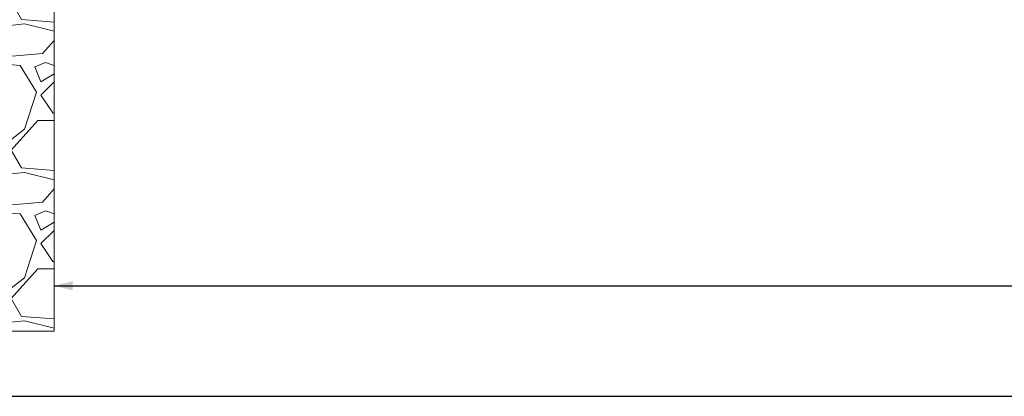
# Model space of a CAD drawing. Header units: millimetres. Extents: x -152903 to -144493, y -672002 to -666062.
# Tile 8 of 16: x -150975 to -149648, y -667710 to -667203. Entities that reach past the tile are written whole.
import ezdxf
from ezdxf.enums import TextEntityAlignment as Align

# ---------------------------------------------------------------- set-up
doc = ezdxf.new("R2010")
doc.units = ezdxf.units.MM
doc.header["$MEASUREMENT"] = 0
doc.linetypes.add('DGN Style 1', pattern=[71.23020779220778, 0.1185194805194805, -71.1116883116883])
doc.styles.add('Style-ENGINEERING', font='ENGINEERING.shx')
doc.styles.add('Style-ENGINEERING_0', font='ENGINEERING.shx')
doc.dimstyles.new('MetricMM', dxfattribs={"dimtxt": 3, "dimasz": 3, "dimexe": 1.5, "dimexo": 1.5, "dimgap": 1.5, "dimtad": 1, "dimdec": 0, "dimzin": 7, "dimtxsty": 'Style-ENGINEERING_0', "dimcen": 0.09, "dimclrd": 1, "dimclre": 1, "dimclrt": 7, "dimadec": 0, "dimazin": 3, "dimtfac": 1, "dimtdec": 0, "dimtofl": 0, "dimtmove": 0, "dimatfit": 3, "dimfxl": 1, "dimtzin": 7, "dimlwd": -1, "dimlwe": 0, "dimarcsym": 0})

# ---------------------------------------------------------------- blocks, each defined once
blk = doc.blocks.new('*D48')
at = {"color": 1, "linetype": 'Continuous', "lineweight": 0, "transparency": 16777216}
for p, q in [((-2530.664507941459, 1397.377638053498), (-2530.664507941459, 1314.510128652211)), ((1680.335492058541, 1397.377638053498), (1680.335492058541, 1314.510128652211))]:
    blk.add_line(p, q, dxfattribs=at)
at = {"color": 1, "linetype": 'Continuous', "transparency": 16777216}
blk.add_line((-2530.664507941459, 1322.010128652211), (1680.335492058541, 1322.010128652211), dxfattribs=at)
at = {"color": 1, "linetype": 'Continuous', "lineweight": 0, "transparency": 16777216}
blk.add_solid([(-2505.664507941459, 1315.760128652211), (-2530.664507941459, 1322.010128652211), (-2505.664507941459, 1328.260128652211)], dxfattribs=at)
at = {"color": 1, "linetype": 'Continuous', "lineweight": 0, "transparency": 16777216, "extrusion": (0, 0, -1)}
blk.add_solid([(-1655.335492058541, 1328.260128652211), (-1680.335492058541, 1322.010128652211), (-1655.335492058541, 1315.760128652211)], dxfattribs=at)
at = {"layer": 'Defpoints', "color": 5, "linetype": 'Continuous', "lineweight": 0, "transparency": 16777216}
for p in [(-2530.664507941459, 1409.877638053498), (1680.335492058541, 1409.877638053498), (-425.1645079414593, 1322.010128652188), (1680.335492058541, 1322.010128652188)]:
    blk.add_point(p, dxfattribs=at)
at = {"color": 7, "linetype": 'Continuous', "lineweight": 0, "transparency": 16777216, "style": 'Style-ENGINEERING'}
blk.add_text('4 211 (CTR-CTR)', height=25, dxfattribs=at).set_placement((-578.5946837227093, 1347.010128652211), align=Align.MIDDLE_LEFT)
blk = doc.blocks.new('*D85')
at = {"color": 1, "linetype": 'Continuous', "lineweight": 0, "transparency": 16777216}
for p, q in [((-2230.664544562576, 1422.377638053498), (-2230.664544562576, 1478.341057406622)), ((1380.335528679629, 1422.377638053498), (1380.335528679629, 1478.341057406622))]:
    blk.add_line(p, q, dxfattribs=at)
at = {"color": 1, "linetype": 'Continuous', "transparency": 16777216}
blk.add_line((-2230.664544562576, 1470.841057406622), (1380.335528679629, 1470.841057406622), dxfattribs=at)
at = {"color": 1, "linetype": 'Continuous', "lineweight": 0, "transparency": 16777216}
blk.add_solid([(-2205.664544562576, 1464.591057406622), (-2230.664544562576, 1470.841057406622), (-2205.664544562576, 1477.091057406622)], dxfattribs=at)
at = {"color": 1, "linetype": 'Continuous', "lineweight": 0, "transparency": 16777216, "extrusion": (0, 0, -1)}
blk.add_solid([(-1355.335528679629, 1477.091057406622), (-1380.335528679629, 1470.841057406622), (-1355.335528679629, 1464.591057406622)], dxfattribs=at)
at = {"layer": 'Defpoints', "color": 5, "linetype": 'Continuous', "lineweight": 0, "transparency": 16777216}
for p in [(-425.1645079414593, 1470.841057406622), (1380.335528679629, 1470.841057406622), (-2230.664544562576, 1409.877638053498), (1380.335528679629, 1409.877638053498)]:
    blk.add_point(p, dxfattribs=at)
at = {"color": 7, "linetype": 'Continuous', "lineweight": 0, "transparency": 16777216, "style": 'Style-ENGINEERING'}
blk.add_text('VARIES, EACH SECTION TO BE CONFIRMED ON SITE', height=25, dxfattribs=at).set_placement((-934.263323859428, 1495.841057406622), align=Align.MIDDLE_LEFT)
blk = doc.blocks.new('*U8')
at = {"linetype": 'Continuous', "lineweight": 0}
h = blk.add_hatch(dxfattribs=at)
h.set_pattern_fill('GRAVEL', style=0, pattern_type=2)
h.set_pattern_definition([(228.012788, (-2527.501233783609, 1970.410530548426), (-1599.999984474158, -1800.000014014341), [26.9072, -2663.817609]), (184.969741, (-2545.501233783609, 1950.410530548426), (2399.999999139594, 200.000011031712), [46.17359999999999, -4571.184952]), (132.510447, (-2591.501233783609, 1946.410530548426), (1999.999996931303, -2200.000002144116), [32.55759999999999, -3223.206519]), (267.273689, (-2669.501233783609, 1896.410530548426), (200.0000005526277, 4000.00000019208), [42.0476, -4162.711607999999]), (292.833654, (-2671.501233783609, 1854.410530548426), (-999.9999923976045, 2400.000002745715), [41.231, -4081.874626]), (357.2736889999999, (-2655.501233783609, 1816.410530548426), (-4000.00000019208, 200.000000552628), [42.0476, -4162.711607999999]), (37.69424, (-2613.501233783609, 1814.410530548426), (-2600.000016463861, -1999.999978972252), [55.6058, -5504.96971]), (72.255328, (-2569.501233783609, 1848.410530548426), (1400.000029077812, 4399.999991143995), [52.4976, -5197.264299]), (121.429566, (-2553.501233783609, 1898.410530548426), (-1600.000017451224, 2599.999989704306), [42.19, -4176.814622]), (175.236358, (-2575.501233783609, 1934.410530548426), (2199.999998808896, -200.0000118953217), [48.1664, -2360.152516]), (222.397438, (-2623.501233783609, 1938.410530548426), (-2399.999992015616, -2200.000008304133), [62.2896, -6166.675001]), (138.814075, (-2471.501233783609, 1894.410530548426), (-1400.000003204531, 1199.999996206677), [21.2602, -2104.768963]), (171.469234, (-2487.501233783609, 1908.410530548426), (2599.99999757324, -400.00001822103), [40.4474, -4004.302283]), (225, (-2527.501233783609, 1914.410530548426), (-2.842170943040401e-14, -199.9999996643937), [28.2842, -254.558512]), (203.198591, (-2541.501233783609, 1938.410530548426), (999.9999963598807, 400.00000791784), [15.2316, -1507.923021]), (291.801409, (-2555.501233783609, 1932.410530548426), (-199.9999946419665, 600.0000020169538), [21.5406, -1055.492361]), (30.963757, (-2547.501233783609, 1912.410530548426), (599.9999970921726, 400.0000050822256), [34.9858, -1131.204579]), (161.565051, (-2517.501233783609, 1930.410530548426), (399.999999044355, -200.0000009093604), [25.2982, -607.157332]), (16.38954, (-2671.501233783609, 1932.410530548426), (2000.000003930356, 599.9999885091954), [35.43999999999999, -3508.569028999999]), (70.34617600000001, (-2637.501233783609, 1942.410530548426), (-799.999997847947, -2200.000000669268), [29.7322, -2943.481549]), (293.198591, (-2517.501233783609, 1970.410530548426), (-400.0000079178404, 999.9999963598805), [30.463, -1492.691621]), (343.6104599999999, (-2505.501233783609, 1942.410530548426), (-2000.000003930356, 599.9999885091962), [35.44, -3508.569029]), (339.4439549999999, (-2671.501233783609, 1808.410530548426), (-1000.000001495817, 399.9999956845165), [34.176, -1674.624749]), (294.775141, (-2639.501233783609, 1796.410530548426), (-1000.000016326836, 2199.999992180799), [28.6356, -2834.928613]), (66.80140899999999, (-2515.501233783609, 1770.410530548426), (400.0000079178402, 999.9999963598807), [30.463, -1492.691621]), (17.354025, (-2503.501233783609, 1798.410530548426), (-2599.999994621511, -800.000016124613), [33.5262, -3319.084722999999]), (69.44395500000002, (-2613.501233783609, 1770.410530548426), (-399.9999956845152, -1000.000001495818), [17.088, -1691.712749]), (101.309932, (-2527.501233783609, 1770.410530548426), (-199.9999934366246, 800.000002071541), [10.198, -1009.605903]), (165.963757, (-2529.501233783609, 1780.410530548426), (600.0000015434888, -199.9999950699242), [41.231, -783.390125]), (186.009006, (-2569.501233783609, 1790.410530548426), (2000.000000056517, 200.0000019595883), [38.20999999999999, -3782.784635]), (303.690068, (-2547.501233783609, 1894.410530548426), (-200.0000030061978, 399.9999985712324), [28.8444, -692.265855]), (353.157227, (-2531.501233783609, 1870.410530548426), (3400.000002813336, -399.9999752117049), [50.3588, -4985.512525]), (60.945396, (-2481.501233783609, 1864.410530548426), (-799.9999975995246, -1400.000001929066), [20.5912, -2038.534828]), (90, (-2471.501233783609, 1882.410530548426), (-200, 200), [12, -188]), (120.256437, (-2573.501233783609, 1796.410530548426), (799.9999961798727, -1400.00000255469), [27.7848, -2750.703998]), (48.012788, (-2587.501233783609, 1820.410530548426), (1599.999984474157, 1800.000014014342), [53.8144, -2636.910409]), (0, (-2551.501233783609, 1860.410530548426), (200, 200), [52, -148]), (325.304846, (-2499.501233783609, 1860.410530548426), (1999.999988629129, -1400.000016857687), [31.6228, -3130.65486]), (254.054604, (-2473.501233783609, 1842.410530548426), (-200.000001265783, -800.0000000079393), [29.1204, -1426.901578]), (207.645975, (-2481.501233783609, 1814.410530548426), (-3800.000012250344, -1999.999975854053), [47.413, -4693.894835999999]), (175.426079, (-2523.501233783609, 1792.410530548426), (-2600.000001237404, 199.9999884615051), [50.1598, -4965.814682])])
h.paths.add_polyline_path([(-2230.664544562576, 2226.877625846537), (-2830.664471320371, 2226.877625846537), (-2830.664471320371, 1409.877638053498), (-2230.664544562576, 1409.877638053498), (-2230.664544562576, 1821.811585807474), (-2230.664544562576, 1874.811573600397), (-2365.664544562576, 1874.811573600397), (-2366.664544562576, 1875.811573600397), (-2366.664544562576, 1886.811573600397), (-2366.664544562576, 1897.811573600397), (-2365.664544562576, 1898.811573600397), (-2230.664544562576, 1898.811573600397), (-2230.664544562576, 1968.811573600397)])
at = {"color": 7, "linetype": 'Continuous', "lineweight": 0, "flags": 128}
blk.add_lwpolyline([(-2230.664544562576, 2226.877625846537), (-2830.664471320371, 2226.877625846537), (-2830.664471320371, 1409.877638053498), (-2230.664544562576, 1409.877638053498), (-2230.664544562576, 1821.811585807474), (-2230.664544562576, 1874.811573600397), (-2365.664544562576, 1874.811573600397), (-2366.664544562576, 1875.811573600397), (-2366.664544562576, 1886.811573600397), (-2366.664544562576, 1897.811573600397), (-2365.664544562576, 1898.811573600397), (-2230.664544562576, 1898.811573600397), (-2230.664544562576, 1898.811573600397), (-2230.664544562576, 1898.811573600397), (-2230.664544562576, 1898.811573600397), (-2230.664544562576, 1968.811573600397), (-2230.664544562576, 1968.811573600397), (-2230.664544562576, 1968.811573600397), (-2230.664544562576, 2226.877625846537)], close=True, dxfattribs=at)
at = {"color": 1, "linetype": 'Continuous'}
for base, p1, p2, text, picture, middle in [((1380.335528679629, 1470.841057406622), (-2230.664544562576, 1409.877638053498), (1380.335528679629, 1409.877638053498), '\\FSTANDARD;VARIES, EACH SECTION TO BE CONFIRMED ON SITE', '*D85', (-425.1645079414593, 1470.841057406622)), ((1680.335492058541, 1322.010128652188), (-2530.664507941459, 1409.877638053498), (1680.335492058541, 1409.877638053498), '\\FSTANDARD;<> (CTR-CTR)', '*D48', (-425.1645079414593, 1322.010128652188))]:
    dim = blk.add_linear_dim(base=base, p1=p1, p2=p2, text=text, dimstyle='MetricMM', override={"dimtxt": 25, "dimasz": 25, "dimexe": 7.5, "dimexo": 12.5, "dimgap": 12.5}, dxfattribs=at)
    dim.commit()
    dim.dimension.update_dxf_attribs({"geometry": picture, "text_midpoint": middle})

msp = doc.modelspace()

# ---------------------------------------------------------------- block references
at = {"color": 7, "linetype": 'DGN Style 1', "lineweight": 0}
msp.add_blockref('*U8', (-148697.65, -669031.9500000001), dxfattribs=at)

doc.saveas('drawing.dxf')
